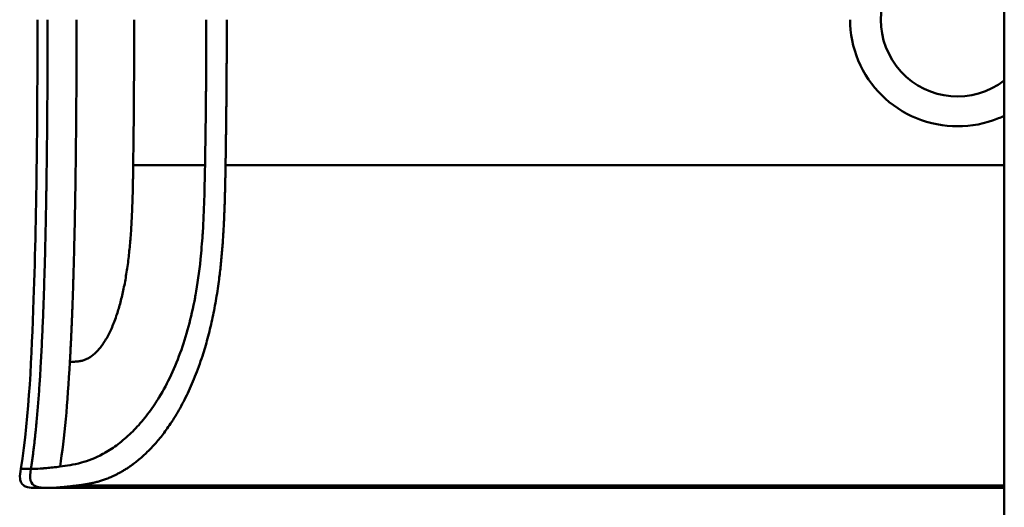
# Model space of a CAD drawing. Header units: millimetres. Extents: x 20 to 833, y 20 to 574.
# Tile 13 of 20: x 388 to 420, y 395 to 410. Entities that reach past the tile are written whole.
import ezdxf

# ---------------------------------------------------------------- set-up
doc = ezdxf.new("R2010")
doc.units = ezdxf.units.MM
doc.header["$LTSCALE"] = 2
doc.layers.add('Sichtbare Kanten(DIN)', color=7, linetype='Continuous', lineweight=50)
doc.layers.add('Sichtbare tangentiale Kanten(DIN)', color=7, linetype='Continuous', lineweight=50)

msp = doc.modelspace()

# ---------------------------------------------------------------- linework, layer by layer
at = {"layer": 'Sichtbare Kanten(DIN)'}
for p, q in [((419.51, 293.027), (419.51, 484.459)), ((419.51, 395.308), (389.793, 395.308)), ((389.793, 395.23), (389.793, 395.308)), ((402.446, 395.247), (402.448, 395.292)), ((402.448, 395.292), (404.02, 395.287)), ((388.841, 395.23), (388.841, 395.23)), ((389.793, 395.23), (388.848, 395.23)), ((400.02, 395.23), (389.793, 395.23)), ((400.02, 395.23), (419.51, 395.23)), ((401.394, 395.252), (401.396, 395.287)), ((402.236, 395.252), (401.394, 395.252)), ((401.396, 395.287), (402.238, 395.287)), ((402.238, 395.287), (402.236, 395.252)), ((402.236, 395.252), (402.236, 395.287)), ((404.018, 395.252), (402.446, 395.247)), ((404.018, 395.252), (404.018, 395.287)), ((404.02, 395.287), (404.018, 395.252)), ((405.083, 395.253), (405.085, 395.286)), ((405.361, 395.253), (405.083, 395.253)), ((405.085, 395.286), (405.362, 395.286)), ((405.361, 395.253), (405.361, 395.286)), ((405.361, 395.268), (405.361, 395.286)), ((405.361, 395.268), (405.361, 395.253)), ((406.509, 395.268), (405.361, 395.268)), ((405.362, 395.286), (405.362, 395.272)), ((405.362, 395.272), (405.362, 395.286)), ((405.362, 395.272), (406.51, 395.272)), ((406.509, 395.268), (406.509, 395.272)), ((406.509, 395.253), (406.509, 395.268)), ((406.787, 395.253), (406.509, 395.253)), ((406.51, 395.272), (406.51, 395.286)), ((406.51, 395.286), (406.788, 395.286)), ((406.787, 395.253), (406.787, 395.286)), ((406.788, 395.286), (406.787, 395.253)), ((407.371, 395.253), (407.373, 395.286)), ((408.863, 395.253), (407.371, 395.253)), ((407.373, 395.286), (408.85, 395.286)), ((407.649, 395.257), (407.649, 395.286)), ((407.65, 395.268), (407.649, 395.257)), ((407.649, 395.257), (408.863, 395.257)), ((407.65, 395.272), (407.65, 395.286)), ((407.65, 395.268), (407.65, 395.286)), ((407.651, 395.282), (407.65, 395.272)), ((407.65, 395.272), (408.717, 395.272)), ((408.716, 395.268), (407.65, 395.268)), ((407.651, 395.282), (407.651, 395.286)), ((408.85, 395.282), (407.651, 395.282)), ((408.717, 395.272), (408.716, 395.268)), ((408.716, 395.268), (408.716, 395.272)), ((408.85, 395.282), (408.85, 395.286)), ((408.85, 395.286), (408.85, 395.282)), ((408.863, 395.253), (408.863, 395.257)), ((408.863, 395.257), (408.863, 395.253)), ((409.27, 395.267), (409.271, 395.286)), ((409.271, 395.286), (409.549, 395.286)), ((409.549, 395.286), (409.548, 395.267)), ((409.548, 395.267), (409.548, 395.286)), ((410.117, 395.257), (410.125, 395.257)), ((410.696, 395.267), (410.697, 395.286)), ((410.697, 395.286), (410.975, 395.286)), ((410.975, 395.286), (410.974, 395.267)), ((411.668, 395.277), (411.668, 395.285)), ((411.786, 395.274), (411.799, 395.274)), ((411.858, 395.282), (411.845, 395.281)), ((412.07, 395.268), (412.07, 395.272)), ((412.216, 395.267), (412.216, 395.271)), ((412.529, 395.265), (412.529, 395.27)), ((412.616, 395.262), (412.616, 395.269)), ((412.616, 395.262), (412.616, 395.262)), ((412.84, 395.284), (412.766, 395.28)), ((412.766, 395.28), (412.766, 395.284)), ((413.544, 395.277), (413.544, 395.285)), ((413.663, 395.274), (413.675, 395.274)), ((413.735, 395.282), (413.722, 395.281)), ((413.946, 395.268), (413.946, 395.272)), ((414.093, 395.267), (414.093, 395.271)), ((414.406, 395.265), (414.406, 395.27)), ((414.493, 395.262), (414.493, 395.269)), ((414.493, 395.262), (414.493, 395.262)), ((414.642, 395.28), (414.642, 395.284)), ((414.716, 395.284), (414.642, 395.28)), ((415.285, 395.253), (415.287, 395.286)), ((416.777, 395.253), (415.285, 395.253)), ((415.287, 395.286), (416.764, 395.286)), ((415.563, 395.257), (415.563, 395.286)), ((415.564, 395.268), (415.563, 395.257)), ((415.563, 395.257), (416.777, 395.257)), ((415.564, 395.282), (415.564, 395.286)), ((415.564, 395.272), (415.564, 395.286)), ((415.564, 395.268), (415.564, 395.286)), ((416.764, 395.282), (415.564, 395.282)), ((415.564, 395.282), (415.564, 395.272)), ((415.564, 395.272), (416.63, 395.272)), ((416.63, 395.268), (415.564, 395.268)), ((416.63, 395.268), (416.63, 395.272)), ((416.63, 395.272), (416.63, 395.268)), ((416.764, 395.286), (416.764, 395.282)), ((416.764, 395.282), (416.764, 395.286)), ((416.777, 395.253), (416.777, 395.257)), ((416.777, 395.257), (416.777, 395.253)), ((417.297, 395.253), (417.299, 395.286)), ((417.578, 395.253), (417.297, 395.253)), ((417.299, 395.286), (418.267, 395.286)), ((417.578, 395.253), (417.578, 395.286)), ((417.579, 395.266), (417.578, 395.253)), ((417.579, 395.27), (417.579, 395.286)), ((417.579, 395.266), (417.579, 395.286)), ((417.58, 395.282), (417.579, 395.27)), ((417.579, 395.27), (418.234, 395.27)), ((418.206, 395.266), (417.579, 395.266)), ((417.58, 395.282), (417.58, 395.286)), ((418.235, 395.282), (417.58, 395.282)), ((418.206, 395.266), (418.206, 395.27)), ((418.762, 395.253), (418.206, 395.266)), ((418.5, 395.267), (418.5, 395.271)), ((418.5, 395.267), (419.082, 395.253)), ((418.675, 395.276), (418.675, 395.284)), ((418.762, 395.253), (418.762, 395.26)), ((419.082, 395.253), (418.762, 395.253))]:
    msp.add_line(p, q, dxfattribs=at)
msp.add_arc((418.01, 410.23), 2.458, 52.4012, 307.5988, dxfattribs=at)
for centre, major_axis, ratio, start_param, end_param in [((412.721, 395.311), (-3.451, -0.044), 0.011103, 6.282408, 7.000747), ((424.737, 395.525), (-15.189, -0.259), 0.004801, 6.282857, 6.55779), ((407.529, 395.311), (-3.445, 0.044), 0.011135, 2.422769, 3.141233), ((412.45, 395.273), (0.782, -0.005), 0.010226, 2.454807, 2.912638), ((411.804, 395.274), (0.106, -0.001), 0.007954, 4.233479, 4.541557), ((414.333, 395.266), (2.616, -0.013), 0.003817, 2.751869, 2.81101), ((411.375, 395.269), (1.242, -0.007), 0.008545, 5.745492, 6.267185), ((414.32, 395.273), (0.775, -0.004), 0.010239, 2.452004, 2.912297), ((413.681, 395.274), (0.106, -0.001), 0.007954, 4.233479, 4.541557), ((416.028, 395.267), (2.436, -0.012), 0.003979, 2.735207, 2.796166), ((413.25, 395.269), (1.243, -0.007), 0.008539, 5.745807, 6.267195), ((417.665, 395.268), (1.01, 0.008), 0.011054, 6.282232, 7.254977), ((417.605, 395.284), (1.327, -0.008), 0.012171, 5.452, 6.282808)]:
    msp.add_ellipse(centre, major_axis=major_axis, ratio=ratio, start_param=start_param, end_param=end_param, dxfattribs=at)
for points, knots in [([(387.998, 395.841), (388.277, 397.633), (388.343, 399.455), (388.512, 404.254), (388.532, 407.243), (388.532, 410.231)], [0, 0, 0, 0, 0.544198, 0.544198, 1.440627, 1.440627, 1.440627, 1.440627]), ([(419.51, 407.156), (419.447, 407.126), (419.384, 407.098), (418.897, 406.899), (418.439, 406.815), (418.01, 406.815), (417.579, 406.815), (417.12, 406.9), (416.274, 407.246), (415.887, 407.507), (415.274, 408.112), (415.008, 408.497), (414.654, 409.34), (414.567, 409.8), (414.567, 410.231), (414.567, 410.231), (414.567, 410.231)], [1.9184747, 1.9184747, 1.9184747, 1.9184747, 1.9380413, 1.9380413, 2.0668318, 2.0668318, 2.0668318, 2.1958916, 2.1958916, 2.3249514, 2.3249514, 2.4542456, 2.4542456, 2.5835399, 2.5835399, 2.5835728, 2.5835728, 2.5835728, 2.5835728]), ([(388.834, 395.23), (388.765, 395.23), (388.696, 395.23), (388.601, 395.23), (388.575, 395.23), (388.541, 395.23), (388.532, 395.23), (388.52, 395.23), (388.518, 395.23), (388.515, 395.23), (388.515, 395.23), (388.514, 395.23), (388.514, 395.23), (388.513, 395.23), (388.513, 395.23), (388.513, 395.23), (388.513, 395.23), (388.512, 395.23), (388.512, 395.23), (388.511, 395.23), (388.511, 395.23), (388.509, 395.23), (388.509, 395.23), (388.508, 395.23), (388.508, 395.23), (388.506, 395.23), (388.505, 395.23), (388.501, 395.23), (388.498, 395.23), (388.485, 395.23), (388.475, 395.23), (388.379, 395.231), (388.292, 395.233), (388.169, 395.267), (388.128, 395.284), (388.076, 395.321), (388.06, 395.335), (388.033, 395.367), (388.021, 395.385), (387.991, 395.441), (387.98, 395.484), (387.962, 395.63), (387.981, 395.737), (387.997, 395.841)], [6.452815, 6.452815, 6.452815, 6.452815, 11.276396, 11.276396, 13.088131, 13.088131, 13.692043, 13.692043, 13.893347, 13.893347, 13.943673, 13.943673, 13.968836, 13.968836, 13.975126, 13.975126, 13.978272, 13.978272, 13.979847, 13.979847, 13.980658, 13.980658, 13.980857, 13.980857, 13.981056, 13.981056, 13.981451, 13.981451, 13.982238, 13.982238, 13.985384, 13.985384, 14.010906, 14.010906, 14.023723, 14.023723, 14.030058, 14.030058, 14.036391, 14.036391, 14.049147, 14.049147, 14.080709, 14.080709, 14.080709, 14.080709]), ([(388.841, 395.23), (388.84, 395.23), (388.838, 395.23), (388.836, 395.23), (388.834, 395.23), (388.831, 395.23), (388.829, 395.23), (388.825, 395.23), (388.823, 395.23), (388.816, 395.23), (388.813, 395.23), (388.808, 395.23), (388.807, 395.23), (388.806, 395.23), (388.806, 395.23), (388.806, 395.23)], [0, 0, 0, 0, 0.000404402, 0.000404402, 0.000854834, 0.000854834, 0.001462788, 0.001462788, 0.002449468, 0.002449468, 0.004271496, 0.004271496, 0.005378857, 0.005378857, 0.005675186, 0.005675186, 0.005675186, 0.005675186]), ([(410.125, 395.257), (410.159, 395.257), (410.194, 395.257), (410.293, 395.257), (410.358, 395.257), (410.469, 395.258), (410.514, 395.258), (410.592, 395.26), (410.622, 395.261), (410.683, 395.263), (410.696, 395.265), (410.696, 395.267)], [-0.09871822, -0.09871822, -0.09871822, -0.09871822, -0.08841169, -0.08841169, -0.06862142, -0.06862142, -0.05132957, -0.05132957, -0.03330955, -0.03330955, 0, 0, 0, 0])]:
    msp.add_open_spline(points, degree=3, knots=knots, dxfattribs=at)
for points in [[(411.386, 395.255), (411.389, 395.256), (411.45, 395.26), (411.45, 395.26)], [(411.915, 395.253), (411.671, 395.253), (411.428, 395.255), (411.386, 395.255)], [(411.67, 395.27), (411.515, 395.271), (411.398, 395.273), (411.401, 395.277)], [(411.401, 395.277), (411.402, 395.278), (411.407, 395.278), (411.41, 395.279)], [(411.41, 395.279), (411.435, 395.281), (411.542, 395.284), (411.75, 395.285)], [(411.45, 395.26), (411.45, 395.26), (411.637, 395.258), (411.847, 395.257)], [(411.689, 395.279), (411.644, 395.277), (411.671, 395.275), (411.755, 395.274)], [(412.07, 395.268), (411.893, 395.268), (411.771, 395.269), (411.67, 395.27)], [(411.75, 395.285), (411.927, 395.286), (412.099, 395.287), (412.341, 395.286)], [(411.799, 395.274), (411.879, 395.273), (412, 395.272), (412.181, 395.272)], [(411.847, 395.257), (412.092, 395.256), (412.296, 395.256), (412.441, 395.257)], [(412.423, 395.282), (412.237, 395.282), (412.072, 395.283), (411.913, 395.282)], [(412.111, 395.253), (412.048, 395.253), (411.985, 395.253), (411.915, 395.253)], [(412.216, 395.267), (412.194, 395.267), (412.071, 395.268), (412.07, 395.268)], [(412.604, 395.254), (412.471, 395.253), (412.31, 395.253), (412.111, 395.253)], [(412.181, 395.272), (412.452, 395.271), (412.607, 395.269), (412.731, 395.268)], [(412.529, 395.265), (412.464, 395.266), (412.362, 395.266), (412.216, 395.267)], [(412.341, 395.286), (412.444, 395.286), (412.596, 395.285), (412.724, 395.285)], [(412.766, 395.28), (412.766, 395.28), (412.525, 395.281), (412.423, 395.282)], [(412.616, 395.262), (412.616, 395.263), (412.592, 395.264), (412.529, 395.265)], [(412.883, 395.263), (412.911, 395.26), (412.837, 395.257), (412.604, 395.254)], [(412.724, 395.285), (412.76, 395.284), (412.84, 395.284), (412.84, 395.284)], [(412.731, 395.268), (412.812, 395.267), (412.865, 395.265), (412.883, 395.263)], [(413.263, 395.255), (413.266, 395.255), (413.327, 395.259), (413.327, 395.259)], [(413.792, 395.253), (413.548, 395.253), (413.305, 395.255), (413.263, 395.255)], [(413.547, 395.27), (413.392, 395.271), (413.275, 395.273), (413.278, 395.277)], [(413.278, 395.277), (413.279, 395.278), (413.284, 395.278), (413.287, 395.279)], [(413.287, 395.279), (413.312, 395.281), (413.419, 395.284), (413.627, 395.285)], [(413.327, 395.259), (413.327, 395.259), (413.514, 395.258), (413.724, 395.257)], [(413.565, 395.279), (413.521, 395.277), (413.548, 395.275), (413.632, 395.274)], [(413.946, 395.268), (413.77, 395.268), (413.648, 395.269), (413.547, 395.27)], [(413.627, 395.285), (413.804, 395.286), (413.976, 395.287), (414.218, 395.286)], [(413.675, 395.274), (413.756, 395.273), (413.877, 395.272), (414.057, 395.272)], [(413.724, 395.257), (413.969, 395.256), (414.173, 395.256), (414.318, 395.257)], [(414.3, 395.282), (414.114, 395.282), (413.949, 395.283), (413.79, 395.282)], [(413.988, 395.252), (413.925, 395.252), (413.862, 395.253), (413.792, 395.253)], [(414.093, 395.267), (414.071, 395.267), (413.948, 395.268), (413.946, 395.268)], [(414.481, 395.254), (414.348, 395.253), (414.187, 395.252), (413.988, 395.252)], [(414.057, 395.272), (414.328, 395.271), (414.484, 395.269), (414.608, 395.268)], [(414.406, 395.265), (414.341, 395.266), (414.239, 395.266), (414.093, 395.267)], [(414.218, 395.286), (414.321, 395.286), (414.473, 395.285), (414.601, 395.285)], [(414.642, 395.28), (414.642, 395.28), (414.402, 395.281), (414.3, 395.282)], [(414.493, 395.262), (414.493, 395.263), (414.469, 395.264), (414.406, 395.265)], [(414.76, 395.263), (414.788, 395.26), (414.714, 395.257), (414.481, 395.254)], [(414.601, 395.285), (414.637, 395.284), (414.716, 395.284), (414.716, 395.284)], [(414.608, 395.268), (414.689, 395.267), (414.742, 395.265), (414.76, 395.263)], [(418.234, 395.27), (418.435, 395.27), (418.675, 395.271), (418.675, 395.276)], [(418.267, 395.286), (418.592, 395.286), (418.933, 395.283), (418.933, 395.276)]]:
    msp.add_open_spline(points, degree=3, dxfattribs=at)
at = {"layer": 'Sichtbare tangentiale Kanten(DIN)'}
for p, q in [((393.901, 405.573), (391.599, 405.573)), ((391.599, 405.573), (391.599, 405.564)), ((419.51, 405.573), (394.558, 405.573)), ((388.32, 395.841), (388.321, 395.841)), ((409.548, 395.267), (409.548, 395.286)), ((410.121, 395.253), (410.121, 395.257)), ((410.974, 395.267), (410.974, 395.286)), ((411.67, 395.27), (411.67, 395.277)), ((411.689, 395.279), (411.689, 395.285)), ((411.845, 395.281), (411.845, 395.286)), ((411.858, 395.282), (411.858, 395.286)), ((411.913, 395.282), (411.913, 395.286)), ((411.915, 395.253), (411.915, 395.257)), ((412.111, 395.253), (412.111, 395.257)), ((412.423, 395.282), (412.423, 395.286)), ((412.604, 395.254), (412.604, 395.26)), ((413.547, 395.27), (413.547, 395.277)), ((413.565, 395.279), (413.565, 395.285)), ((413.722, 395.281), (413.722, 395.286)), ((413.735, 395.282), (413.735, 395.286)), ((413.79, 395.282), (413.79, 395.286)), ((413.792, 395.253), (413.792, 395.257)), ((413.988, 395.252), (413.988, 395.256)), ((414.3, 395.282), (414.3, 395.286)), ((414.481, 395.254), (414.481, 395.26)), ((418.235, 395.282), (418.235, 395.286))]:
    msp.add_line(p, q, dxfattribs=at)
msp.add_ellipse((391.323, 410.79), major_axis=(0.016, -10.727), ratio=0.028644, start_param=1.062815, end_param=1.518592, dxfattribs=at)
for points, degree in [([(388.856, 410.23), (388.856, 406.755), (388.819, 403.281), (388.744, 400.131), (388.6, 397.63), (388.321, 395.841)], 5), ([(389.57, 399.265), (389.671, 401.059), (389.732, 403.135), (389.767, 405.428), (389.785, 407.829), (389.785, 410.23)], 5), ([(389.57, 399.265), (389.496, 397.951), (389.396, 396.822), (389.256, 395.916)], 3)]:
    msp.add_open_spline(points, degree=degree, dxfattribs=at)
msp.add_rational_spline([(393.941, 410.23), (393.941, 410.134), (393.941, 410.037), (393.941, 409.941), (393.941, 409.844), (393.941, 409.747), (393.941, 409.651), (393.939, 408.878), (393.934, 408.106), (393.926, 407.333), (393.924, 407.147), (393.921, 406.954), (393.919, 406.753), (393.916, 406.549), (393.913, 406.356), (393.91, 406.172), (393.908, 405.988), (393.905, 405.796), (393.901, 405.594), (393.901, 405.587), (393.901, 405.58), (393.901, 405.573)], [1, 1, 1, 1, 1.00008958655, 1.00008958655, 1, 1, 1, 1, 1.00223380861, 1.00223380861, 1, 1.00382742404, 1.00382742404, 1, 1.00355055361, 1.00355055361, 1, 1, 1, 1], degree=3, knots=[0, 0, 0, 0, 0.0289474, 0.0289474, 0.0289474, 0.0578949, 0.0578949, 0.0578949, 0.2897354, 0.2897354, 0.2897354, 0.347694, 0.347694, 0.347694, 0.4058538, 0.4058538, 0.4058538, 0.4636922, 0.4636922, 0.4636922, 0.4658129, 0.4658129, 0.4658129, 0.4658129], dxfattribs=at)
for points, degree, knots in [([(394.558, 405.573), (394.558, 405.573), (394.56, 405.689), (394.564, 405.92), (394.569, 406.268), (394.575, 406.74), (394.582, 407.318), (394.588, 407.903), (394.592, 408.483), (394.595, 409.067), (394.597, 409.532), (394.597, 409.881), (394.597, 410.114), (394.597, 410.23)], 5, [0, 0, 0, 0, 0, 0, 0.00002, 0.0581515, 0.116283, 0.1744144, 0.2325459, 0.2906774, 0.3488089, 0.4069404, 0.465034, 0.465034, 0.465034, 0.465034, 0.465034, 0.465034]), ([(389.256, 395.916), (389.456, 395.941), (389.686, 395.971), (389.941, 396.042), (390.153, 396.101), (390.383, 396.187), (390.628, 396.32), (390.649, 396.331), (390.67, 396.343), (390.692, 396.355), (390.829, 396.432), (390.972, 396.525), (391.113, 396.631), (391.254, 396.738), (391.395, 396.857), (391.539, 396.998), (391.666, 397.121), (391.795, 397.261), (391.921, 397.415), (392.048, 397.568), (392.17, 397.733), (392.29, 397.914), (392.321, 397.961), (392.353, 398.01), (392.384, 398.06), (392.519, 398.276), (392.648, 398.51), (392.769, 398.76), (392.89, 399.011), (393.003, 399.277), (393.105, 399.556), (393.203, 399.825), (393.292, 400.106), (393.371, 400.401), (393.45, 400.695), (393.52, 401.004), (393.582, 401.337), (393.586, 401.362), (393.591, 401.385), (393.594, 401.406), (393.658, 401.76), (393.713, 402.144), (393.756, 402.557), (393.783, 402.822), (393.804, 403.075), (393.822, 403.344), (393.824, 403.379), (393.827, 403.412), (393.829, 403.444), (393.849, 403.772), (393.864, 404.109), (393.875, 404.461), (393.886, 404.813), (393.892, 405.077), (393.901, 405.573)], 3, [0, 0, 0, 0, 0.230762, 0.230762, 0.230762, 0.423227, 0.423227, 0.423227, 0.439515, 0.439515, 0.439515, 0.543734, 0.543734, 0.543734, 0.647952, 0.647952, 0.647952, 0.739173, 0.739173, 0.739173, 0.830393, 0.830393, 0.830393, 0.854195, 0.854195, 0.854195, 0.956483, 0.956483, 0.956483, 1.058772, 1.058772, 1.058772, 1.157514, 1.157514, 1.157514, 1.256255, 1.256255, 1.256255, 1.263482, 1.263482, 1.263482, 1.383867, 1.383867, 1.383867, 1.461303, 1.461303, 1.461303, 1.471606, 1.471606, 1.471606, 1.578168, 1.578168, 1.578168, 1.684731, 1.684731, 1.684731, 1.684731]), ([(391.599, 405.564), (391.592, 405.04), (391.569, 403.659), (391.464, 402.128), (391.086, 400.319), (390.457, 399.449), (390.017, 399.272), (389.759, 399.281), (389.57, 399.265)], 5, [0, 0, 0, 0, 0, 0, 0.2491944, 0.4991944, 0.7491944, 0.9991944, 0.9991944, 0.9991944, 0.9991944, 0.9991944, 0.9991944]), ([(389.793, 395.308), (389.793, 395.308), (389.907, 395.322), (390.152, 395.354), (390.554, 395.431), (391.159, 395.645), (392.047, 396.264), (392.966, 397.377), (393.785, 399.056), (394.32, 401.16), (394.488, 402.935), (394.534, 404.258), (394.551, 405.13), (394.558, 405.568), (394.558, 405.573)], 5, [0, 0, 0, 0, 0, 0, 0.000234, 0.217926, 0.435619, 0.653311, 0.871004, 1.088696, 1.306388, 1.524081, 1.741773, 1.743874, 1.743874, 1.743874, 1.743874, 1.743874, 1.743874]), ([(387.998, 395.841), (387.998, 395.841), (387.998, 395.841), (387.999, 395.841), (387.999, 395.841), (387.999, 395.841), (387.999, 395.841), (388.001, 395.841), (388.003, 395.841), (388.008, 395.841), (388.013, 395.841), (388.02, 395.841), (388.03, 395.841), (388.04, 395.841), (388.052, 395.841), (388.068, 395.841), (388.073, 395.841), (388.078, 395.841), (388.083, 395.841), (388.096, 395.841), (388.11, 395.841), (388.127, 395.841), (388.15, 395.841), (388.178, 395.841), (388.21, 395.841), (388.242, 395.841), (388.279, 395.841), (388.32, 395.841)], 3, [0.1680898, 0.1680898, 0.1680898, 0.1680898, 0.2201433, 0.2201433, 0.2201433, 0.2290985, 0.2290985, 0.2290985, 0.3299892, 0.3299892, 0.3299892, 0.4391613, 0.4391613, 0.4391613, 0.5480388, 0.5480388, 0.5480388, 0.5800984, 0.5800984, 0.5800984, 0.6576871, 0.6576871, 0.6576871, 0.7681813, 0.7681813, 0.7681813, 0.8792555, 0.8792555, 0.8792555, 0.8792555]), ([(388.834, 395.23), (388.571, 395.23), (388.36, 395.28), (388.309, 395.468), (388.282, 395.569), (388.299, 395.699), (388.32, 395.841)], 3, [0, 0, 0, 0, 0.650419, 0.650419, 0.650419, 1, 1, 1, 1]), ([(388.321, 395.841), (388.323, 395.841), (388.325, 395.841), (388.327, 395.841), (388.354, 395.841), (388.384, 395.841), (388.415, 395.842), (388.493, 395.844), (388.59, 395.849), (388.702, 395.858), (388.711, 395.859), (388.721, 395.859), (388.731, 395.86), (388.761, 395.863), (388.791, 395.865), (388.823, 395.868), (388.949, 395.88), (389.092, 395.896), (389.256, 395.916)], 3, [0, 0, 0, 0, 0.0053162, 0.0053162, 0.0053162, 0.0755048, 0.0755048, 0.0755048, 0.2568405, 0.2568405, 0.2568405, 0.2725259, 0.2725259, 0.2725259, 0.3194664, 0.3194664, 0.3194664, 0.5075707, 0.5075707, 0.5075707, 0.5075707]), ([(388.841, 395.23), (388.864, 395.23), (388.892, 395.23), (388.945, 395.232), (388.974, 395.233), (389.036, 395.235), (389.068, 395.237), (389.136, 395.241), (389.173, 395.244), (389.249, 395.25), (389.289, 395.253), (389.372, 395.261), (389.415, 395.265), (389.506, 395.274), (389.554, 395.279), (389.653, 395.291), (389.704, 395.297), (389.77, 395.305), (389.781, 395.306), (389.793, 395.308)], 3, [0, 0, 0, 0, 0.0622178, 0.0622178, 0.1250937, 0.1250937, 0.1879696, 0.1879696, 0.2508455, 0.2508455, 0.3137214, 0.3137214, 0.3765973, 0.3765973, 0.4394731, 0.4394731, 0.502349, 0.502349, 0.5158954, 0.5158954, 0.5158954, 0.5158954])]:
    msp.add_open_spline(points, degree=degree, knots=knots, dxfattribs=at)

doc.saveas('drawing.dxf')
